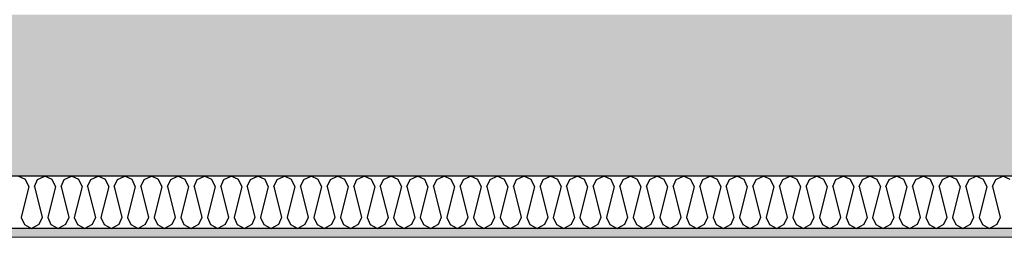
# Model space of a CAD drawing. Header units: millimetres. Extents: x -78920 to -55226, y -2070 to 13065.
# Tile 8 of 78: x -73828 to -72424, y 6532 to 6843. Entities that reach past the tile are written whole.
import ezdxf

# ---------------------------------------------------------------- set-up
doc = ezdxf.new("R2010")
doc.units = ezdxf.units.MM
doc.header["$LTSCALE"] = 0.5
doc.header["$MEASUREMENT"] = 0
doc.linetypes.add('PLINE', pattern=[0])
doc.layers.add('236- Innvendig kledning og overflate(Nye konstruksjoner)', color=7, linetype='Continuous', lineweight=0)
for name, color, linetype in [('251- Frittbærende dekker', 7, 'Continuous'), ('251- Frittbærende dekker (Skravur)', 7, 'Continuous'), ('256- Faste himlinger og overflatebehandling (Skravur)(Nye konstruksjoner)', 7, 'Continuous'), ('256- Faste himlinger og overflatebehandling(Nye konstruksjoner)', 7, 'Continuous')]:
    doc.layers.add(name, color=color, linetype=linetype)

# ---------------------------------------------------------------- blocks, each defined once
blk = doc.blocks.new('*X35')
at = {"layer": '256- Faste himlinger og overflatebehandling (Skravur)(Nye konstruksjoner)', "linetype": 'PLINE'}
for p, q in [((-73819.9, 6615.1), (-73830.2, 6620)), ((-73815.3, 6604.9), (-73819.9, 6615.1)), ((-73807.3, 6604.9), (-73802.7, 6615.1)), ((-73802.7, 6615.1), (-73792.3, 6620)), ((-73781.9, 6615.1), (-73792.3, 6620)), ((-73777.3, 6604.9), (-73781.9, 6615.1)), ((-73769.3, 6604.9), (-73764.7, 6615.1)), ((-73764.7, 6615.1), (-73754.4, 6620)), ((-73744, 6615.1), (-73754.4, 6620)), ((-73739.4, 6604.9), (-73744, 6615.1)), ((-73731.4, 6604.9), (-73726.8, 6615.1)), ((-73726.8, 6615.1), (-73716.4, 6620)), ((-73706.1, 6615.1), (-73716.4, 6620)), ((-73701.4, 6604.9), (-73706.1, 6615.1)), ((-73693.5, 6604.9), (-73688.8, 6615.1)), ((-73688.8, 6615.1), (-73678.5, 6620)), ((-73668.1, 6615.1), (-73678.5, 6620)), ((-73663.5, 6604.9), (-73668.1, 6615.1)), ((-73655.5, 6604.9), (-73650.9, 6615.1)), ((-73650.9, 6615.1), (-73640.5, 6620)), ((-73630.2, 6615.1), (-73640.5, 6620)), ((-73625.6, 6604.9), (-73630.2, 6615.1)), ((-73617.6, 6604.9), (-73613, 6615.1)), ((-73613, 6615.1), (-73602.6, 6620)), ((-73592.2, 6615.1), (-73602.6, 6620)), ((-73587.6, 6604.9), (-73592.2, 6615.1)), ((-73579.7, 6604.9), (-73575, 6615.1)), ((-73575, 6615.1), (-73564.7, 6620)), ((-73554.3, 6615.1), (-73564.7, 6620)), ((-73549.7, 6604.9), (-73554.3, 6615.1)), ((-73541.7, 6604.9), (-73537.1, 6615.1)), ((-73537.1, 6615.1), (-73526.7, 6620)), ((-73516.4, 6615.1), (-73526.7, 6620)), ((-73511.7, 6604.9), (-73516.4, 6615.1)), ((-73503.8, 6604.9), (-73499.1, 6615.1)), ((-73499.1, 6615.1), (-73488.8, 6620)), ((-73478.4, 6615.1), (-73488.8, 6620)), ((-73473.8, 6604.9), (-73478.4, 6615.1)), ((-73465.8, 6604.9), (-73461.2, 6615.1)), ((-73461.2, 6615.1), (-73450.8, 6620)), ((-73440.5, 6615.1), (-73450.8, 6620)), ((-73435.9, 6604.9), (-73440.5, 6615.1)), ((-73427.9, 6604.9), (-73423.3, 6615.1)), ((-73423.3, 6615.1), (-73412.9, 6620)), ((-73402.5, 6615.1), (-73412.9, 6620)), ((-73397.9, 6604.9), (-73402.5, 6615.1)), ((-73390, 6604.9), (-73385.3, 6615.1)), ((-73385.3, 6615.1), (-73375, 6620)), ((-73364.6, 6615.1), (-73375, 6620)), ((-73360, 6604.9), (-73364.6, 6615.1)), ((-73352, 6604.9), (-73347.4, 6615.1)), ((-73347.4, 6615.1), (-73337, 6620)), ((-73326.7, 6615.1), (-73337, 6620)), ((-73322, 6604.9), (-73326.7, 6615.1)), ((-73314.1, 6604.9), (-73309.5, 6615.1)), ((-73309.5, 6615.1), (-73299.1, 6620)), ((-73288.7, 6615.1), (-73299.1, 6620)), ((-73284.1, 6604.9), (-73288.7, 6615.1)), ((-73276.1, 6604.9), (-73271.5, 6615.1)), ((-73271.5, 6615.1), (-73261.2, 6620)), ((-73250.8, 6615.1), (-73261.2, 6620)), ((-73246.2, 6604.9), (-73250.8, 6615.1)), ((-73238.2, 6604.9), (-73233.6, 6615.1)), ((-73233.6, 6615.1), (-73223.2, 6620)), ((-73212.9, 6615.1), (-73223.2, 6620)), ((-73208.2, 6604.9), (-73212.9, 6615.1)), ((-73200.3, 6604.9), (-73195.6, 6615.1)), ((-73195.6, 6615.1), (-73185.3, 6620)), ((-73174.9, 6615.1), (-73185.3, 6620)), ((-73170.3, 6604.9), (-73174.9, 6615.1)), ((-73162.3, 6604.9), (-73157.7, 6615.1)), ((-73157.7, 6615.1), (-73147.3, 6620)), ((-73137, 6615.1), (-73147.3, 6620)), ((-73132.3, 6604.9), (-73137, 6615.1)), ((-73124.4, 6604.9), (-73119.8, 6615.1)), ((-73119.8, 6615.1), (-73109.4, 6620)), ((-73099, 6615.1), (-73109.4, 6620)), ((-73094.4, 6604.9), (-73099, 6615.1)), ((-73086.4, 6604.9), (-73081.8, 6615.1)), ((-73081.8, 6615.1), (-73071.5, 6620)), ((-73061.1, 6615.1), (-73071.5, 6620)), ((-73056.5, 6604.9), (-73061.1, 6615.1)), ((-73048.5, 6604.9), (-73043.9, 6615.1)), ((-73043.9, 6615.1), (-73033.5, 6620)), ((-73023.2, 6615.1), (-73033.5, 6620)), ((-73018.5, 6604.9), (-73023.2, 6615.1)), ((-73010.6, 6604.9), (-73005.9, 6615.1)), ((-73005.9, 6615.1), (-72995.6, 6620)), ((-72985.2, 6615.1), (-72995.6, 6620)), ((-72980.6, 6604.9), (-72985.2, 6615.1)), ((-72972.6, 6604.9), (-72968, 6615.1)), ((-72968, 6615.1), (-72957.6, 6620)), ((-72947.3, 6615.1), (-72957.6, 6620)), ((-72942.7, 6604.9), (-72947.3, 6615.1)), ((-72934.7, 6604.9), (-72930.1, 6615.1)), ((-72930.1, 6615.1), (-72919.7, 6620)), ((-72909.3, 6615.1), (-72919.7, 6620)), ((-72904.7, 6604.9), (-72909.3, 6615.1)), ((-72896.7, 6604.9), (-72892.1, 6615.1)), ((-72892.1, 6615.1), (-72881.8, 6620)), ((-72871.4, 6615.1), (-72881.8, 6620)), ((-72866.8, 6604.9), (-72871.4, 6615.1)), ((-72858.8, 6604.9), (-72854.2, 6615.1)), ((-72854.2, 6615.1), (-72843.8, 6620)), ((-72833.5, 6615.1), (-72843.8, 6620)), ((-72828.8, 6604.9), (-72833.5, 6615.1)), ((-72820.9, 6604.9), (-72816.2, 6615.1)), ((-72816.2, 6615.1), (-72805.9, 6620)), ((-72795.5, 6615.1), (-72805.9, 6620)), ((-72790.9, 6604.9), (-72795.5, 6615.1)), ((-72782.9, 6604.9), (-72778.3, 6615.1)), ((-72778.3, 6615.1), (-72767.9, 6620)), ((-72757.6, 6615.1), (-72767.9, 6620)), ((-72753, 6604.9), (-72757.6, 6615.1)), ((-72745, 6604.9), (-72740.4, 6615.1)), ((-72740.4, 6615.1), (-72730, 6620)), ((-72719.6, 6615.1), (-72730, 6620)), ((-72715, 6604.9), (-72719.6, 6615.1)), ((-72707, 6604.9), (-72702.4, 6615.1)), ((-72702.4, 6615.1), (-72692.1, 6620)), ((-72681.7, 6615.1), (-72692.1, 6620)), ((-72677.1, 6604.9), (-72681.7, 6615.1)), ((-72669.1, 6604.9), (-72664.5, 6615.1)), ((-72664.5, 6615.1), (-72654.1, 6620)), ((-72643.8, 6615.1), (-72654.1, 6620)), ((-72639.1, 6604.9), (-72643.8, 6615.1)), ((-72631.2, 6604.9), (-72626.5, 6615.1)), ((-72626.5, 6615.1), (-72616.2, 6620)), ((-72605.8, 6615.1), (-72616.2, 6620)), ((-72601.2, 6604.9), (-72605.8, 6615.1)), ((-72593.2, 6604.9), (-72588.6, 6615.1)), ((-72588.6, 6615.1), (-72578.2, 6620)), ((-72567.9, 6615.1), (-72578.2, 6620)), ((-72563.3, 6604.9), (-72567.9, 6615.1)), ((-72555.3, 6604.9), (-72550.7, 6615.1)), ((-72550.7, 6615.1), (-72540.3, 6620)), ((-72529.9, 6615.1), (-72540.3, 6620)), ((-72525.3, 6604.9), (-72529.9, 6615.1)), ((-72517.3, 6604.9), (-72512.7, 6615.1)), ((-72512.7, 6615.1), (-72502.4, 6620)), ((-72492, 6615.1), (-72502.4, 6620)), ((-72487.4, 6604.9), (-72492, 6615.1)), ((-72479.4, 6604.9), (-72474.8, 6615.1)), ((-72474.8, 6615.1), (-72464.4, 6620)), ((-72454.1, 6615.1), (-72464.4, 6620)), ((-72449.4, 6604.9), (-72454.1, 6615.1)), ((-72441.5, 6604.9), (-72436.8, 6615.1)), ((-72436.8, 6615.1), (-72426.5, 6620)), ((-72416.1, 6615.1), (-72426.5, 6620)), ((-73815.3, 6604.9), (-73826.3, 6560.9)), ((-73807.3, 6604.9), (-73796.3, 6560.9)), ((-73777.3, 6604.9), (-73788.3, 6560.9)), ((-73769.3, 6604.9), (-73758.4, 6560.9)), ((-73739.4, 6604.9), (-73750.4, 6560.9)), ((-73731.4, 6604.9), (-73720.4, 6560.9)), ((-73701.4, 6604.9), (-73712.4, 6560.9)), ((-73693.5, 6604.9), (-73682.5, 6560.9)), ((-73663.5, 6604.9), (-73674.5, 6560.9)), ((-73655.5, 6604.9), (-73644.5, 6560.9)), ((-73625.6, 6604.9), (-73636.6, 6560.9)), ((-73617.6, 6604.9), (-73606.6, 6560.9)), ((-73587.6, 6604.9), (-73598.6, 6560.9)), ((-73579.7, 6604.9), (-73568.7, 6560.9)), ((-73549.7, 6604.9), (-73560.7, 6560.9)), ((-73541.7, 6604.9), (-73530.7, 6560.9)), ((-73511.7, 6604.9), (-73522.7, 6560.9)), ((-73503.8, 6604.9), (-73492.8, 6560.9)), ((-73473.8, 6604.9), (-73484.8, 6560.9)), ((-73465.8, 6604.9), (-73454.8, 6560.9)), ((-73435.9, 6604.9), (-73446.9, 6560.9)), ((-73427.9, 6604.9), (-73416.9, 6560.9)), ((-73397.9, 6604.9), (-73408.9, 6560.9)), ((-73390, 6604.9), (-73379, 6560.9)), ((-73360, 6604.9), (-73371, 6560.9)), ((-73352, 6604.9), (-73341, 6560.9)), ((-73322, 6604.9), (-73333, 6560.9)), ((-73314.1, 6604.9), (-73303.1, 6560.9)), ((-73284.1, 6604.9), (-73295.1, 6560.9)), ((-73276.1, 6604.9), (-73265.1, 6560.9)), ((-73246.2, 6604.9), (-73257.2, 6560.9)), ((-73238.2, 6604.9), (-73227.2, 6560.9)), ((-73208.2, 6604.9), (-73219.2, 6560.9)), ((-73200.3, 6604.9), (-73189.3, 6560.9)), ((-73170.3, 6604.9), (-73181.3, 6560.9)), ((-73162.3, 6604.9), (-73151.3, 6560.9)), ((-73132.3, 6604.9), (-73143.3, 6560.9)), ((-73124.4, 6604.9), (-73113.4, 6560.9)), ((-73094.4, 6604.9), (-73105.4, 6560.9)), ((-73086.4, 6604.9), (-73075.4, 6560.9)), ((-73056.5, 6604.9), (-73067.5, 6560.9)), ((-73048.5, 6604.9), (-73037.5, 6560.9)), ((-73018.5, 6604.9), (-73029.5, 6560.9)), ((-73010.6, 6604.9), (-72999.6, 6560.9)), ((-72980.6, 6604.9), (-72991.6, 6560.9)), ((-72972.6, 6604.9), (-72961.6, 6560.9)), ((-72942.7, 6604.9), (-72953.7, 6560.9)), ((-72934.7, 6604.9), (-72923.7, 6560.9)), ((-72904.7, 6604.9), (-72915.7, 6560.9)), ((-72896.7, 6604.9), (-72885.7, 6560.9)), ((-72866.8, 6604.9), (-72877.8, 6560.9)), ((-72858.8, 6604.9), (-72847.8, 6560.9)), ((-72828.8, 6604.9), (-72839.8, 6560.9)), ((-72820.9, 6604.9), (-72809.9, 6560.9)), ((-72790.9, 6604.9), (-72801.9, 6560.9)), ((-72782.9, 6604.9), (-72771.9, 6560.9)), ((-72753, 6604.9), (-72764, 6560.9)), ((-72745, 6604.9), (-72734, 6560.9)), ((-72715, 6604.9), (-72726, 6560.9)), ((-72707, 6604.9), (-72696, 6560.9)), ((-72677.1, 6604.9), (-72688.1, 6560.9)), ((-72669.1, 6604.9), (-72658.1, 6560.9)), ((-72639.1, 6604.9), (-72650.1, 6560.9)), ((-72631.2, 6604.9), (-72620.2, 6560.9)), ((-72601.2, 6604.9), (-72612.2, 6560.9)), ((-72593.2, 6604.9), (-72582.2, 6560.9)), ((-72563.3, 6604.9), (-72574.3, 6560.9)), ((-72555.3, 6604.9), (-72544.3, 6560.9)), ((-72525.3, 6604.9), (-72536.3, 6560.9)), ((-72517.3, 6604.9), (-72506.3, 6560.9)), ((-72487.4, 6604.9), (-72498.4, 6560.9)), ((-72479.4, 6604.9), (-72468.4, 6560.9)), ((-72449.4, 6604.9), (-72460.4, 6560.9)), ((-72441.5, 6604.9), (-72430.5, 6560.9)), ((-73826.3, 6560.9), (-73821.6, 6550.8)), ((-73796.3, 6560.9), (-73800.9, 6550.8)), ((-73788.3, 6560.9), (-73783.7, 6550.8)), ((-73758.4, 6560.9), (-73763, 6550.8)), ((-73750.4, 6560.9), (-73745.8, 6550.8)), ((-73720.4, 6560.9), (-73725, 6550.8)), ((-73712.4, 6560.9), (-73707.8, 6550.8)), ((-73682.5, 6560.9), (-73687.1, 6550.8)), ((-73674.5, 6560.9), (-73669.9, 6550.8)), ((-73644.5, 6560.9), (-73649.2, 6550.8)), ((-73636.6, 6560.9), (-73631.9, 6550.8)), ((-73606.6, 6560.9), (-73611.2, 6550.8)), ((-73598.6, 6560.9), (-73594, 6550.8)), ((-73568.7, 6560.9), (-73573.3, 6550.8)), ((-73560.7, 6560.9), (-73556.1, 6550.8)), ((-73530.7, 6560.9), (-73535.3, 6550.8)), ((-73522.7, 6560.9), (-73518.1, 6550.8)), ((-73492.8, 6560.9), (-73497.4, 6550.8)), ((-73484.8, 6560.9), (-73480.2, 6550.8)), ((-73454.8, 6560.9), (-73459.5, 6550.8)), ((-73446.9, 6560.9), (-73442.2, 6550.8)), ((-73416.9, 6560.9), (-73421.5, 6550.8)), ((-73408.9, 6560.9), (-73404.3, 6550.8)), ((-73379, 6560.9), (-73383.6, 6550.8)), ((-73371, 6560.9), (-73366.4, 6550.8)), ((-73341, 6560.9), (-73345.6, 6550.8)), ((-73333, 6560.9), (-73328.4, 6550.8)), ((-73303.1, 6560.9), (-73307.7, 6550.8)), ((-73295.1, 6560.9), (-73290.5, 6550.8)), ((-73265.1, 6560.9), (-73269.8, 6550.8)), ((-73257.2, 6560.9), (-73252.5, 6550.8)), ((-73227.2, 6560.9), (-73231.8, 6550.8)), ((-73219.2, 6560.9), (-73214.6, 6550.8)), ((-73189.3, 6560.9), (-73193.9, 6550.8)), ((-73181.3, 6560.9), (-73176.7, 6550.8)), ((-73151.3, 6560.9), (-73155.9, 6550.8)), ((-73143.3, 6560.9), (-73138.7, 6550.8)), ((-73113.4, 6560.9), (-73118, 6550.8)), ((-73105.4, 6560.9), (-73100.8, 6550.8)), ((-73075.4, 6560.9), (-73080.1, 6550.8)), ((-73067.5, 6560.9), (-73062.8, 6550.8)), ((-73037.5, 6560.9), (-73042.1, 6550.8)), ((-73029.5, 6560.9), (-73024.9, 6550.8)), ((-72999.6, 6560.9), (-73004.2, 6550.8)), ((-72991.6, 6560.9), (-72987, 6550.8)), ((-72961.6, 6560.9), (-72966.2, 6550.8)), ((-72953.7, 6560.9), (-72949, 6550.8)), ((-72923.7, 6560.9), (-72928.3, 6550.8)), ((-72915.7, 6560.9), (-72911.1, 6550.8)), ((-72885.7, 6560.9), (-72890.4, 6550.8)), ((-72877.8, 6560.9), (-72873.1, 6550.8)), ((-72847.8, 6560.9), (-72852.4, 6550.8)), ((-72839.8, 6560.9), (-72835.2, 6550.8)), ((-72809.9, 6560.9), (-72814.5, 6550.8)), ((-72801.9, 6560.9), (-72797.3, 6550.8)), ((-72771.9, 6560.9), (-72776.5, 6550.8)), ((-72764, 6560.9), (-72759.3, 6550.8)), ((-72734, 6560.9), (-72738.6, 6550.8)), ((-72726, 6560.9), (-72721.4, 6550.8)), ((-72696, 6560.9), (-72700.7, 6550.8)), ((-72688.1, 6560.9), (-72683.5, 6550.8)), ((-72658.1, 6560.9), (-72662.7, 6550.8)), ((-72650.1, 6560.9), (-72645.5, 6550.8)), ((-72620.2, 6560.9), (-72624.8, 6550.8)), ((-72612.2, 6560.9), (-72607.6, 6550.8)), ((-72582.2, 6560.9), (-72586.8, 6550.8)), ((-72574.3, 6560.9), (-72569.6, 6550.8)), ((-72544.3, 6560.9), (-72548.9, 6550.8)), ((-72536.3, 6560.9), (-72531.7, 6550.8)), ((-72506.3, 6560.9), (-72511, 6550.8)), ((-72498.4, 6560.9), (-72493.8, 6550.8)), ((-72468.4, 6560.9), (-72473, 6550.8)), ((-72460.4, 6560.9), (-72455.8, 6550.8)), ((-72430.5, 6560.9), (-72435.1, 6550.8)), ((-73821.6, 6550.8), (-73811.3, 6545)), ((-73800.9, 6550.8), (-73811.3, 6545)), ((-73783.7, 6550.8), (-73773.3, 6545)), ((-73763, 6550.8), (-73773.3, 6545)), ((-73745.8, 6550.8), (-73735.4, 6545)), ((-73725, 6550.8), (-73735.4, 6545)), ((-73707.8, 6550.8), (-73697.5, 6545)), ((-73687.1, 6550.8), (-73697.5, 6545)), ((-73669.9, 6550.8), (-73659.5, 6545)), ((-73649.2, 6550.8), (-73659.5, 6545)), ((-73631.9, 6550.8), (-73621.6, 6545)), ((-73611.2, 6550.8), (-73621.6, 6545)), ((-73594, 6550.8), (-73583.6, 6545)), ((-73573.3, 6550.8), (-73583.6, 6545)), ((-73556.1, 6550.8), (-73545.7, 6545)), ((-73535.3, 6550.8), (-73545.7, 6545)), ((-73518.1, 6550.8), (-73507.8, 6545)), ((-73497.4, 6550.8), (-73507.8, 6545)), ((-73480.2, 6550.8), (-73469.8, 6545)), ((-73459.5, 6550.8), (-73469.8, 6545)), ((-73442.2, 6550.8), (-73431.9, 6545)), ((-73421.5, 6550.8), (-73431.9, 6545)), ((-73404.3, 6550.8), (-73393.9, 6545)), ((-73383.6, 6550.8), (-73393.9, 6545)), ((-73366.4, 6550.8), (-73356, 6545)), ((-73345.6, 6550.8), (-73356, 6545)), ((-73328.4, 6550.8), (-73318.1, 6545)), ((-73307.7, 6550.8), (-73318.1, 6545)), ((-73290.5, 6550.8), (-73280.1, 6545)), ((-73269.8, 6550.8), (-73280.1, 6545)), ((-73252.5, 6550.8), (-73242.2, 6545)), ((-73231.8, 6550.8), (-73242.2, 6545)), ((-73214.6, 6550.8), (-73204.2, 6545)), ((-73193.9, 6550.8), (-73204.2, 6545)), ((-73176.7, 6550.8), (-73166.3, 6545)), ((-73155.9, 6550.8), (-73166.3, 6545)), ((-73138.7, 6550.8), (-73128.4, 6545)), ((-73118, 6550.8), (-73128.4, 6545)), ((-73100.8, 6550.8), (-73090.4, 6545)), ((-73080.1, 6550.8), (-73090.4, 6545)), ((-73062.8, 6550.8), (-73052.5, 6545)), ((-73042.1, 6550.8), (-73052.5, 6545)), ((-73024.9, 6550.8), (-73014.5, 6545)), ((-73004.2, 6550.8), (-73014.5, 6545)), ((-72987, 6550.8), (-72976.6, 6545)), ((-72966.2, 6550.8), (-72976.6, 6545)), ((-72949, 6550.8), (-72938.7, 6545)), ((-72928.3, 6550.8), (-72938.7, 6545)), ((-72911.1, 6550.8), (-72900.7, 6545)), ((-72890.4, 6550.8), (-72900.7, 6545)), ((-72873.1, 6550.8), (-72862.8, 6545)), ((-72852.4, 6550.8), (-72862.8, 6545)), ((-72835.2, 6550.8), (-72824.8, 6545)), ((-72814.5, 6550.8), (-72824.8, 6545)), ((-72797.3, 6550.8), (-72786.9, 6545)), ((-72776.5, 6550.8), (-72786.9, 6545)), ((-72759.3, 6550.8), (-72749, 6545)), ((-72738.6, 6550.8), (-72749, 6545)), ((-72721.4, 6550.8), (-72711, 6545)), ((-72700.7, 6550.8), (-72711, 6545)), ((-72683.5, 6550.8), (-72673.1, 6545)), ((-72662.7, 6550.8), (-72673.1, 6545)), ((-72645.5, 6550.8), (-72635.2, 6545)), ((-72624.8, 6550.8), (-72635.2, 6545)), ((-72607.6, 6550.8), (-72597.2, 6545)), ((-72586.8, 6550.8), (-72597.2, 6545)), ((-72569.6, 6550.8), (-72559.3, 6545)), ((-72548.9, 6550.8), (-72559.3, 6545)), ((-72531.7, 6550.8), (-72521.3, 6545)), ((-72511, 6550.8), (-72521.3, 6545)), ((-72493.8, 6550.8), (-72483.4, 6545)), ((-72473, 6550.8), (-72483.4, 6545)), ((-72455.8, 6550.8), (-72445.5, 6545)), ((-72435.1, 6550.8), (-72445.5, 6545))]:
    blk.add_line(p, q, dxfattribs=at)

msp = doc.modelspace()

# ---------------------------------------------------------------- hatches: boundary and pattern name
at = {"layer": '251- Frittbærende dekker (Skravur)', "linetype": 'Continuous'}
h = msp.add_hatch(dxfattribs=at)
h.set_pattern_fill('Betong_strukturell', color=256, style=0, pattern_type=2)
h.set_pattern_definition([(0, (0, 0), (0, 311.7692), [30, -150]), (0, (90, 155.9), (0, 311.7692), [30, -150]), (60, (0, 0), (-270, 155.8846), [30, -150]), (60, (180, 0), (-270, 155.8846), [30, -150]), (120, (30, 0), (270, 155.8846), [30, -150]), (120, (210, 0), (270, 155.8846), [30, -150]), (0, (0, 30), (0, 60), [0, -60, 0, -90.000004]), (45, (30, 30), (-42.42641, 42.42641), [0, -45, 0, -75.000003])])
h.paths.add_polyline_path([(-61378.2, 6850), (-75168.2, 6850), (-75168.2, 6620), (-61378.2, 6620)])
at = {"layer": '256- Faste himlinger og overflatebehandling (Skravur)(Nye konstruksjoner)', "linetype": 'Continuous'}
h = msp.add_hatch(dxfattribs=at)
h.set_pattern_fill('Gips', color=256, style=0, pattern_type=2)
h.set_pattern_definition([(0, (0, 0), (0, 86.60254), [0, -50]), (0, (25, 43.3), (0, 86.60254), [0, -50])])
h.paths.add_polyline_path([(-75005.7, 6545), (-75005.7, 6532.5), (-69068.2, 6532.5), (-69068.2, 6545)])

# ---------------------------------------------------------------- linework, layer by layer
at = {"layer": '236- Innvendig kledning og overflate(Nye konstruksjoner)', "linetype": 'PLINE'}
msp.add_line((-69068.2, 6532.5), (-75005.7, 6532.5), dxfattribs=at)
at = {"layer": '251- Frittbærende dekker', "linetype": 'PLINE', "flags": 128}
msp.add_lwpolyline([(-68898.2, 6620), (-68910.7, 6620), (-68923.2, 6620), (-69043.2, 6620), (-69055.7, 6620), (-69068.2, 6620), (-75005.7, 6620), (-75018.2, 6620), (-75066.2, 6620), (-75068.2, 6620), (-75168.2, 6620)], dxfattribs=at)
at = {"layer": '256- Faste himlinger og overflatebehandling(Nye konstruksjoner)', "linetype": 'PLINE'}
msp.add_line((-69068.2, 6545), (-75005.7, 6545), dxfattribs=at)

# ---------------------------------------------------------------- block references
at = {"layer": '256- Faste himlinger og overflatebehandling(Nye konstruksjoner)'}
msp.add_blockref('*X35', (0, 0), dxfattribs=at)

doc.saveas('drawing.dxf')
